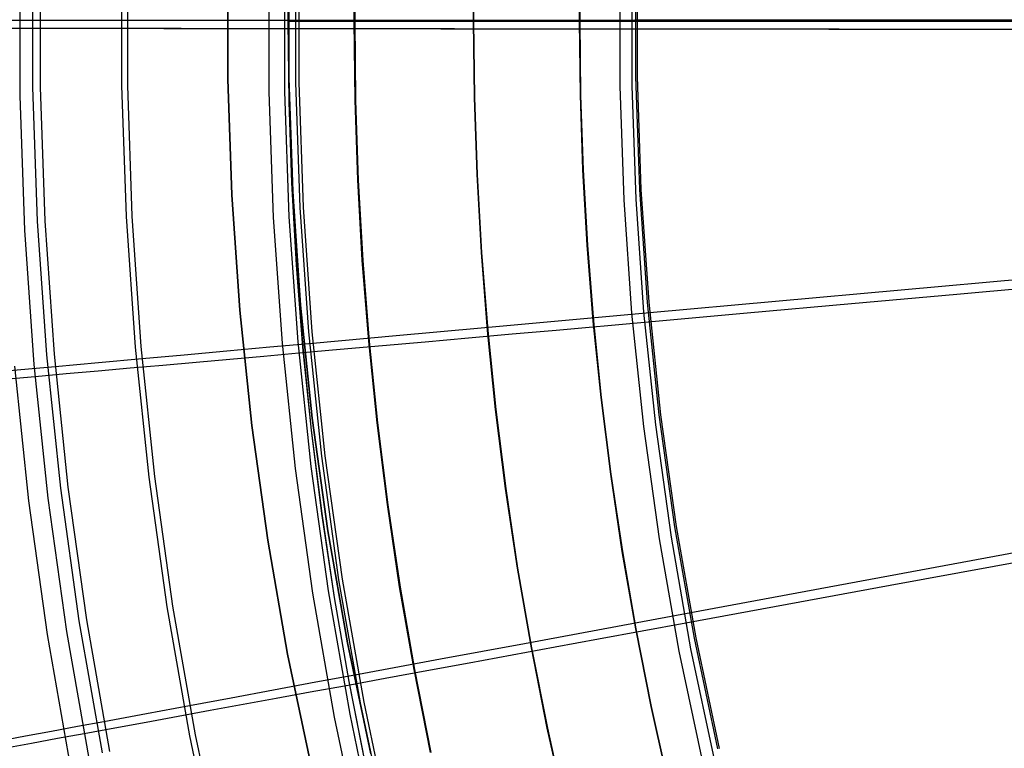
# Model space of a CAD drawing. Header units: millimetres. Extents: x 20498 to 21098, y 1199 to 1799.
# Tile 33 of 110: x 20548 to 20612, y 1452 to 1499. Entities that reach past the tile are written whole.
import ezdxf

# ---------------------------------------------------------------- set-up
doc = ezdxf.new("R2010")
doc.units = ezdxf.units.MM
doc.layers.add('Rico Pouf Ferm Living', color=7, linetype='Continuous', true_color=0x000000)

msp = doc.modelspace()

# ---------------------------------------------------------------- linework, layer by layer
at = {"layer": 'Rico Pouf Ferm Living'}
for p, q in [((20565.429, 1504.421, 16.082), (20565.371, 1499.229, 16.083)), ((20565.384, 1499.227, 37.856), (20565.442, 1504.419, 37.855)), ((20565.396, 1499.225, 59.629), (20565.454, 1504.417, 59.628)), ((20569.644, 1499.23, 10.642), (20569.701, 1504.328, 10.642)), ((20569.732, 1504.322, 65.074), (20569.675, 1499.224, 65.074)), ((20577.34, 1499.23, 10.647), (20577.395, 1504.158, 10.647)), ((20577.343, 1499.229, 15.002), (20577.398, 1504.157, 15.001)), ((20577.4, 1504.157, 19.356), (20577.345, 1499.229, 19.356)), ((20584.229, 1504.008, -0.132), (20584.175, 1499.231, -0.132)), ((20584.178, 1499.23, 5.26), (20584.232, 1504.007, 5.259)), ((20584.181, 1499.23, 10.651), (20584.235, 1504.007, 10.651)), ((20584.181, 1499.23, 10.651), (20584.235, 1504.007, 10.651)), ((20584.181, 1499.23, 10.651), (20584.235, 1504.007, 10.651)), ((20584.184, 1499.229, 15.006), (20584.237, 1504.006, 15.005)), ((20584.24, 1504.006, 19.36), (20584.186, 1499.229, 19.36)), ((20548.908, 1503.605, 59.467), (20548.908, 1494.968, 59.451)), ((20549.396, 1503.593, 61.397), (20549.396, 1494.973, 61.382)), ((20554.644, 1503.508, 58.013), (20554.644, 1495.07, 57.997)), ((20555.018, 1503.498, 59.972), (20555.018, 1495.073, 59.957)), ((20565.851, 1503.317, 56.095), (20565.851, 1495.268, 56.081)), ((20566.08, 1503.309, 58.08), (20566.08, 1495.269, 58.066)), ((20548.097, 1503.091, 359.142), (20548.097, 1494.419, 359.126)), ((20561.495, 1495.494, 54.597), (20561.495, 1502.956, 54.596)), ((20561.495, 1502.956, 54.596), (20561.495, 1495.494, 54.597)), ((20564.147, 1502.785, 375.024), (20564.147, 1494.67, 375.009)), ((20565.158, 1502.771, 373.347), (20565.159, 1494.69, 373.332)), ((20565.428, 1502.888, 59.628), (20565.428, 1495.561, 59.629)), ((20565.428, 1495.561, 59.629), (20565.428, 1502.888, 59.628)), ((20587.775, 1502.94, 54.121), (20587.775, 1495.653, 54.107)), ((20587.88, 1502.935, 56.118), (20587.88, 1495.651, 56.104)), ((20586.766, 1502.37, 388.249), (20586.766, 1495.039, 388.235)), ((20587.541, 1502.359, 386.431), (20587.541, 1495.056, 386.418)), ((20548.849, 1498.752, 362.596), (20546.797, 1498.755, 360.601)), ((20547.096, 1499.288, 59.999), (20548.871, 1499.289, 59.459)), ((20547.624, 1499.284, 61.917), (20549.359, 1499.285, 61.39)), ((20550.081, 1498.754, 361.098), (20548.059, 1498.758, 359.134)), ((20550.933, 1498.748, 364.532), (20548.849, 1498.752, 362.596)), ((20548.871, 1499.289, 59.459), (20550.299, 1499.29, 59.057)), ((20549.359, 1499.285, 61.39), (20550.756, 1499.286, 60.997)), ((20552.133, 1498.751, 363.004), (20550.081, 1498.754, 361.098)), ((20550.299, 1499.29, 59.057), (20551.73, 1499.29, 58.683)), ((20550.756, 1499.286, 60.997), (20552.157, 1499.287, 60.63)), ((20553.048, 1498.745, 366.409), (20550.933, 1498.748, 364.532)), ((20551.73, 1499.29, 58.683), (20554.607, 1499.291, 58.005)), ((20554.216, 1498.748, 364.854), (20552.133, 1498.751, 363.004)), ((20552.157, 1499.287, 60.63), (20554.981, 1499.288, 59.965)), ((20555.196, 1498.742, 368.232), (20553.048, 1498.745, 366.409)), ((20556.332, 1498.745, 366.65), (20554.216, 1498.748, 364.854)), ((20554.607, 1499.291, 58.005), (20557.383, 1499.292, 57.435)), ((20554.981, 1499.288, 59.965), (20557.712, 1499.289, 59.404)), ((20557.375, 1498.739, 370.002), (20555.196, 1498.742, 368.232)), ((20558.48, 1498.742, 368.394), (20556.332, 1498.745, 366.65)), ((20559.587, 1498.736, 371.721), (20557.375, 1498.739, 370.002)), ((20557.383, 1499.292, 57.435), (20560.19, 1499.293, 56.93)), ((20557.712, 1499.289, 59.404), (20560.481, 1499.29, 58.906)), ((20560.661, 1498.739, 370.089), (20558.48, 1498.742, 368.394)), ((20561.833, 1498.733, 373.392), (20559.587, 1498.736, 371.721)), ((20560.19, 1499.293, 56.93), (20563.008, 1499.294, 56.483)), ((20560.481, 1499.29, 58.906), (20563.266, 1499.291, 58.464)), ((20562.875, 1498.736, 371.737), (20560.661, 1498.739, 370.089)), ((20564.111, 1498.73, 375.017), (20561.833, 1498.733, 373.392)), ((20565.123, 1498.733, 373.34), (20562.875, 1498.736, 371.737)), ((20563.008, 1499.294, 56.483), (20565.816, 1499.295, 56.088)), ((20563.266, 1499.291, 58.464), (20566.045, 1499.291, 58.073)), ((20566.829, 1498.727, 376.868), (20564.111, 1498.73, 375.017)), ((20567.807, 1498.73, 375.167), (20565.123, 1498.733, 373.34)), ((20565.371, 1499.229, 16.083), (20565.429, 1494.037, 16.084)), ((20565.396, 1499.225, 59.629), (20565.371, 1499.229, 16.083)), ((20565.372, 1499.229, 15.962), (20565.371, 1499.229, 16.083)), ((20565.375, 1499.229, 15.84), (20565.372, 1499.229, 15.962)), ((20565.381, 1499.229, 15.717), (20565.375, 1499.229, 15.84)), ((20565.388, 1499.229, 15.594), (20565.381, 1499.229, 15.717)), ((20565.442, 1494.035, 37.856), (20565.384, 1499.227, 37.856)), ((20565.398, 1499.229, 15.469), (20565.388, 1499.229, 15.594)), ((20565.454, 1494.033, 59.629), (20565.396, 1499.225, 59.629)), ((20565.396, 1499.225, 59.629), (20565.397, 1499.225, 59.749)), ((20565.397, 1499.225, 59.749), (20565.4, 1499.225, 59.871)), ((20565.411, 1499.229, 15.344), (20565.398, 1499.229, 15.469)), ((20565.4, 1499.225, 59.871), (20565.406, 1499.225, 59.994)), ((20565.406, 1499.225, 59.994), (20565.414, 1499.225, 60.118)), ((20565.425, 1499.229, 15.219), (20565.411, 1499.229, 15.344)), ((20565.414, 1499.225, 60.118), (20565.424, 1499.225, 60.242)), ((20565.424, 1499.225, 60.242), (20565.436, 1499.225, 60.367)), ((20565.442, 1499.229, 15.093), (20565.425, 1499.229, 15.219)), ((20565.436, 1499.225, 60.367), (20565.451, 1499.225, 60.493)), ((20565.462, 1499.229, 14.966), (20565.442, 1499.229, 15.093)), ((20565.451, 1499.225, 60.493), (20565.468, 1499.225, 60.619)), ((20565.484, 1499.229, 14.839), (20565.462, 1499.229, 14.966)), ((20565.468, 1499.225, 60.619), (20565.488, 1499.225, 60.746)), ((20565.508, 1499.229, 14.712), (20565.484, 1499.229, 14.839)), ((20565.488, 1499.225, 60.746), (20565.51, 1499.225, 60.872)), ((20565.536, 1499.229, 14.585), (20565.508, 1499.229, 14.712)), ((20565.51, 1499.225, 60.872), (20565.535, 1499.225, 60.999)), ((20565.535, 1499.225, 60.999), (20565.562, 1499.225, 61.126)), ((20565.565, 1499.229, 14.458), (20565.536, 1499.229, 14.585)), ((20565.562, 1499.225, 61.126), (20565.592, 1499.225, 61.253)), ((20565.598, 1499.229, 14.332), (20565.565, 1499.229, 14.458)), ((20565.592, 1499.225, 61.253), (20565.624, 1499.225, 61.38)), ((20565.633, 1499.229, 14.205), (20565.598, 1499.229, 14.332)), ((20565.624, 1499.225, 61.38), (20565.66, 1499.225, 61.506)), ((20565.67, 1499.229, 14.08), (20565.633, 1499.229, 14.205)), ((20565.66, 1499.225, 61.506), (20565.697, 1499.225, 61.632)), ((20565.711, 1499.229, 13.954), (20565.67, 1499.229, 14.08)), ((20565.697, 1499.225, 61.632), (20565.738, 1499.225, 61.758)), ((20565.754, 1499.229, 13.83), (20565.711, 1499.229, 13.954)), ((20565.738, 1499.225, 61.758), (20565.781, 1499.225, 61.882)), ((20565.799, 1499.229, 13.706), (20565.754, 1499.229, 13.83)), ((20565.781, 1499.225, 61.882), (20565.827, 1499.225, 62.006)), ((20565.848, 1499.229, 13.583), (20565.799, 1499.229, 13.706)), ((20565.816, 1499.295, 56.088), (20571.24, 1499.296, 55.442)), ((20565.827, 1499.225, 62.006), (20565.875, 1499.225, 62.129)), ((20565.899, 1499.229, 13.462), (20565.848, 1499.229, 13.583)), ((20565.875, 1499.225, 62.129), (20565.926, 1499.225, 62.251)), ((20565.952, 1499.229, 13.341), (20565.899, 1499.229, 13.462)), ((20565.926, 1499.225, 62.251), (20565.98, 1499.225, 62.371)), ((20566.008, 1499.229, 13.222), (20565.952, 1499.229, 13.341)), ((20565.98, 1499.225, 62.371), (20566.036, 1499.225, 62.49)), ((20566.067, 1499.229, 13.105), (20566.008, 1499.229, 13.222)), ((20566.036, 1499.225, 62.49), (20566.095, 1499.225, 62.608)), ((20566.045, 1499.291, 58.073), (20571.426, 1499.293, 57.432)), ((20566.128, 1499.229, 12.989), (20566.067, 1499.229, 13.105)), ((20566.095, 1499.225, 62.608), (20566.156, 1499.225, 62.723)), ((20566.191, 1499.229, 12.875), (20566.128, 1499.229, 12.989)), ((20566.156, 1499.225, 62.723), (20566.22, 1499.225, 62.838)), ((20566.257, 1499.229, 12.763), (20566.191, 1499.229, 12.875)), ((20566.22, 1499.225, 62.838), (20566.286, 1499.225, 62.95)), ((20566.326, 1499.229, 12.653), (20566.257, 1499.229, 12.763)), ((20566.286, 1499.225, 62.95), (20566.354, 1499.225, 63.06)), ((20566.396, 1499.229, 12.545), (20566.326, 1499.229, 12.653)), ((20566.354, 1499.225, 63.06), (20566.425, 1499.225, 63.168)), ((20566.469, 1499.229, 12.439), (20566.396, 1499.229, 12.545)), ((20566.425, 1499.225, 63.168), (20566.498, 1499.225, 63.274)), ((20566.544, 1499.229, 12.336), (20566.469, 1499.229, 12.439)), ((20566.498, 1499.225, 63.274), (20566.573, 1499.225, 63.377)), ((20566.622, 1499.229, 12.235), (20566.544, 1499.229, 12.336)), ((20566.573, 1499.225, 63.377), (20566.651, 1499.225, 63.478)), ((20566.701, 1499.229, 12.136), (20566.622, 1499.229, 12.235)), ((20566.651, 1499.225, 63.478), (20566.73, 1499.225, 63.577)), ((20566.782, 1499.229, 12.041), (20566.701, 1499.229, 12.136)), ((20566.73, 1499.225, 63.577), (20566.811, 1499.225, 63.672)), ((20566.865, 1499.229, 11.948), (20566.782, 1499.229, 12.041)), ((20566.811, 1499.225, 63.672), (20566.894, 1499.225, 63.765)), ((20569.593, 1498.723, 378.663), (20566.829, 1498.727, 376.868)), ((20566.95, 1499.23, 11.858), (20566.865, 1499.229, 11.948)), ((20566.894, 1499.225, 63.765), (20566.979, 1499.225, 63.855)), ((20567.036, 1499.23, 11.771), (20566.95, 1499.23, 11.858)), ((20566.979, 1499.225, 63.855), (20567.066, 1499.225, 63.942)), ((20567.124, 1499.23, 11.687), (20567.036, 1499.23, 11.771)), ((20567.066, 1499.225, 63.942), (20567.154, 1499.224, 64.027)), ((20567.214, 1499.23, 11.606), (20567.124, 1499.23, 11.687)), ((20567.154, 1499.224, 64.027), (20567.244, 1499.224, 64.108)), ((20567.305, 1499.23, 11.528), (20567.214, 1499.23, 11.606)), ((20567.244, 1499.224, 64.108), (20567.335, 1499.224, 64.186)), ((20567.397, 1499.23, 11.454), (20567.305, 1499.23, 11.528)), ((20567.335, 1499.224, 64.186), (20567.427, 1499.224, 64.26)), ((20567.49, 1499.23, 11.382), (20567.397, 1499.23, 11.454)), ((20567.427, 1499.224, 64.26), (20567.52, 1499.224, 64.332)), ((20567.585, 1499.23, 11.314), (20567.49, 1499.23, 11.382)), ((20567.52, 1499.224, 64.332), (20567.615, 1499.224, 64.4)), ((20567.681, 1499.23, 11.249), (20567.585, 1499.23, 11.314)), ((20567.615, 1499.224, 64.4), (20567.711, 1499.224, 64.465)), ((20567.777, 1499.23, 11.188), (20567.681, 1499.23, 11.249)), ((20567.711, 1499.224, 64.465), (20567.807, 1499.224, 64.527)), ((20567.874, 1499.23, 11.13), (20567.777, 1499.23, 11.188)), ((20567.807, 1499.224, 64.527), (20567.904, 1499.224, 64.585)), ((20570.538, 1498.726, 376.941), (20567.807, 1498.73, 375.167)), ((20567.972, 1499.23, 11.075), (20567.874, 1499.23, 11.13)), ((20567.904, 1499.224, 64.585), (20568.002, 1499.224, 64.64)), ((20568.07, 1499.23, 11.024), (20567.972, 1499.23, 11.075)), ((20568.002, 1499.224, 64.64), (20568.101, 1499.224, 64.691)), ((20568.169, 1499.23, 10.976), (20568.07, 1499.23, 11.024)), ((20568.101, 1499.224, 64.691), (20568.2, 1499.224, 64.739)), ((20568.268, 1499.23, 10.931), (20568.169, 1499.23, 10.976)), ((20568.2, 1499.224, 64.739), (20568.299, 1499.224, 64.784)), ((20568.368, 1499.23, 10.89), (20568.268, 1499.23, 10.931)), ((20568.299, 1499.224, 64.784), (20568.399, 1499.224, 64.825)), ((20568.468, 1499.23, 10.852), (20568.368, 1499.23, 10.89)), ((20568.399, 1499.224, 64.825), (20568.498, 1499.224, 64.863)), ((20568.567, 1499.23, 10.817), (20568.468, 1499.23, 10.852)), ((20568.498, 1499.224, 64.863), (20568.598, 1499.224, 64.898)), ((20568.667, 1499.23, 10.786), (20568.567, 1499.23, 10.817)), ((20568.598, 1499.224, 64.898), (20568.698, 1499.224, 64.93)), ((20568.767, 1499.23, 10.758), (20568.667, 1499.23, 10.786)), ((20568.698, 1499.224, 64.93), (20568.797, 1499.224, 64.958)), ((20568.866, 1499.23, 10.733), (20568.767, 1499.23, 10.758)), ((20568.797, 1499.224, 64.958), (20568.897, 1499.224, 64.983)), ((20568.965, 1499.23, 10.711), (20568.866, 1499.23, 10.733)), ((20568.897, 1499.224, 64.983), (20568.996, 1499.224, 65.005)), ((20569.064, 1499.23, 10.692), (20568.965, 1499.23, 10.711)), ((20568.996, 1499.224, 65.005), (20569.095, 1499.224, 65.024)), ((20569.162, 1499.23, 10.677), (20569.064, 1499.23, 10.692)), ((20569.095, 1499.224, 65.024), (20569.193, 1499.224, 65.039)), ((20569.26, 1499.23, 10.664), (20569.162, 1499.23, 10.677)), ((20569.193, 1499.224, 65.039), (20569.291, 1499.224, 65.052)), ((20569.357, 1499.23, 10.654), (20569.26, 1499.23, 10.664)), ((20569.291, 1499.224, 65.052), (20569.388, 1499.224, 65.062)), ((20569.453, 1499.23, 10.648), (20569.357, 1499.23, 10.654)), ((20569.388, 1499.224, 65.062), (20569.484, 1499.224, 65.069)), ((20569.549, 1499.23, 10.644), (20569.453, 1499.23, 10.648)), ((20569.484, 1499.224, 65.069), (20569.58, 1499.224, 65.073)), ((20569.644, 1499.23, 10.642), (20569.549, 1499.23, 10.644)), ((20569.58, 1499.224, 65.073), (20569.675, 1499.224, 65.074)), ((20572.397, 1498.72, 380.402), (20569.593, 1498.723, 378.663)), ((20569.701, 1494.132, 10.643), (20569.644, 1499.23, 10.642)), ((20577.34, 1499.23, 10.647), (20569.644, 1499.23, 10.642)), ((20569.675, 1499.224, 65.074), (20569.732, 1494.127, 65.075)), ((20569.675, 1499.224, 65.074), (21031.451, 1499.224, 65.355)), ((20573.31, 1498.723, 378.661), (20570.538, 1498.726, 376.941)), ((20571.24, 1499.296, 55.442), (20576.782, 1499.297, 54.907)), ((20571.426, 1499.293, 57.432), (20576.935, 1499.294, 56.9)), ((20575.232, 1498.717, 382.085), (20572.397, 1498.72, 380.402)), ((20576.115, 1498.72, 380.326), (20573.31, 1498.723, 378.661)), ((20578.091, 1498.715, 383.711), (20575.232, 1498.717, 382.085)), ((20578.945, 1498.718, 381.935), (20576.115, 1498.72, 380.326)), ((20576.782, 1499.297, 54.907), (20587.743, 1499.299, 54.114)), ((20576.935, 1499.294, 56.9), (20587.848, 1499.295, 56.111)), ((20577.395, 1494.302, 10.648), (20577.34, 1499.23, 10.647)), ((20577.345, 1499.229, 19.356), (20577.34, 1499.23, 10.647)), ((20577.398, 1494.301, 15.002), (20577.343, 1499.229, 15.002)), ((20577.345, 1499.229, 19.356), (20577.4, 1494.301, 19.357)), ((20584.186, 1499.229, 19.36), (20577.345, 1499.229, 19.356)), ((20580.966, 1498.712, 385.28), (20578.091, 1498.715, 383.711)), ((20581.793, 1498.715, 383.489), (20578.945, 1498.718, 381.935)), ((20586.734, 1498.707, 388.242), (20580.966, 1498.712, 385.28)), ((20587.509, 1498.71, 386.424), (20581.793, 1498.715, 383.489)), ((20584.175, 1499.231, -0.132), (20584.229, 1494.454, -0.131)), ((20584.181, 1499.23, 10.651), (20584.175, 1499.231, -0.132)), ((21016.877, 1499.23, 0.132), (20584.175, 1499.231, -0.132)), ((20584.232, 1494.453, 5.26), (20584.178, 1499.23, 5.26)), ((20584.235, 1494.453, 10.652), (20584.181, 1499.23, 10.651)), ((20584.235, 1494.453, 10.652), (20584.181, 1499.23, 10.651)), ((20693.639, 1499.23, 10.718), (20584.181, 1499.23, 10.651)), ((20584.186, 1499.229, 19.36), (20584.181, 1499.23, 10.651)), ((20584.235, 1494.453, 10.652), (20584.181, 1499.23, 10.651)), ((20584.181, 1499.23, 10.651), (21016.883, 1499.229, 10.915)), ((20584.237, 1494.452, 15.006), (20584.184, 1499.229, 15.006)), ((20584.186, 1499.229, 19.36), (20584.24, 1494.452, 19.361)), ((20593.432, 1498.701, 391.404), (20586.734, 1498.707, 388.242)), ((20594.151, 1498.704, 389.56), (20587.509, 1498.71, 386.424)), ((20587.743, 1499.299, 54.114), (20612.219, 1499.3, 53.131)), ((20587.848, 1499.295, 56.111), (20612.266, 1499.297, 55.13)), ((20600.899, 1498.699, 392.473), (20594.151, 1498.704, 389.56)), ((20600.233, 1498.696, 394.34), (20593.432, 1498.701, 391.404)), ((20607.101, 1498.691, 397.052), (20600.233, 1498.696, 394.34)), ((20607.716, 1498.694, 395.165), (20600.899, 1498.699, 392.473)), ((20614, 1498.687, 399.538), (20607.101, 1498.691, 397.052)), ((20614.565, 1498.69, 397.633), (20607.716, 1498.694, 395.165)), ((20565.428, 1495.561, 59.629), (20565.681, 1488.239, 59.63)), ((20565.681, 1488.239, 59.63), (20565.428, 1495.561, 59.629)), ((20587.775, 1495.653, 54.107), (20588.028, 1488.37, 54.094)), ((20587.88, 1495.651, 56.104), (20588.133, 1488.372, 56.091)), ((20548.908, 1494.968, 59.451), (20549.208, 1486.337, 59.435)), ((20549.396, 1494.973, 61.382), (20549.696, 1486.359, 61.366)), ((20554.644, 1495.07, 57.997), (20554.937, 1486.638, 57.982)), ((20555.018, 1495.073, 59.957), (20555.31, 1486.654, 59.942)), ((20561.753, 1488.036, 54.597), (20561.495, 1495.494, 54.597)), ((20561.495, 1495.494, 54.597), (20561.753, 1488.036, 54.597)), ((20565.851, 1495.268, 56.081), (20566.13, 1487.225, 56.066)), ((20566.08, 1495.269, 58.066), (20566.36, 1487.233, 58.051)), ((20586.766, 1495.039, 388.235), (20587.02, 1487.713, 388.222)), ((20587.541, 1495.056, 386.418), (20587.794, 1487.757, 386.404)), ((20548.097, 1494.419, 359.126), (20548.398, 1485.752, 359.11)), ((20564.147, 1494.67, 375.009), (20564.428, 1486.56, 374.994)), ((20565.159, 1494.69, 373.332), (20565.439, 1486.615, 373.317)), ((20577.562, 1489.332, 10.648), (20577.395, 1494.302, 10.648)), ((20577.565, 1489.332, 15.003), (20577.398, 1494.301, 15.002)), ((20577.4, 1494.301, 19.357), (20577.567, 1489.331, 19.357)), ((20584.229, 1494.454, -0.131), (20584.39, 1489.636, -0.131)), ((20584.393, 1489.636, 5.261), (20584.232, 1494.453, 5.26)), ((20584.397, 1489.635, 10.652), (20584.235, 1494.453, 10.652)), ((20584.397, 1489.635, 10.652), (20584.235, 1494.453, 10.652)), ((20584.397, 1489.635, 10.652), (20584.235, 1494.453, 10.652)), ((20584.399, 1489.635, 15.007), (20584.237, 1494.452, 15.006)), ((20584.24, 1494.452, 19.361), (20584.401, 1489.634, 19.361)), ((20565.429, 1494.037, 16.084), (20565.605, 1488.801, 16.084)), ((20565.618, 1488.798, 37.857), (20565.442, 1494.035, 37.856)), ((20565.63, 1488.796, 59.63), (20565.454, 1494.033, 59.629)), ((20569.874, 1488.991, 10.644), (20569.701, 1494.132, 10.643)), ((20569.732, 1494.127, 65.075), (20569.904, 1488.985, 65.076)), ((20577.844, 1484.324, 10.649), (20577.562, 1489.332, 10.648)), ((20577.846, 1484.323, 15.003), (20577.565, 1489.332, 15.003)), ((20577.567, 1489.331, 19.357), (20577.849, 1484.323, 19.358)), ((20584.39, 1489.636, -0.131), (20584.663, 1484.782, -0.13)), ((20584.667, 1484.781, 5.262), (20584.393, 1489.636, 5.261)), ((20584.67, 1484.78, 10.653), (20584.397, 1489.635, 10.652)), ((20584.67, 1484.78, 10.653), (20584.397, 1489.635, 10.652)), ((20584.67, 1484.78, 10.653), (20584.397, 1489.635, 10.652)), ((20584.672, 1484.78, 15.008), (20584.399, 1489.635, 15.007)), ((20584.401, 1489.634, 19.361), (20584.675, 1484.78, 19.362)), ((20565.605, 1488.801, 16.084), (20565.902, 1483.524, 16.085)), ((20565.914, 1483.521, 37.858), (20565.618, 1488.798, 37.857)), ((20565.927, 1483.519, 59.63), (20565.63, 1488.796, 59.63)), ((20570.165, 1483.81, 10.644), (20569.874, 1488.991, 10.644)), ((20569.904, 1488.985, 65.076), (20570.196, 1483.804, 65.076)), ((20562.267, 1480.591, 54.599), (20561.753, 1488.036, 54.597)), ((20561.753, 1488.036, 54.597), (20562.267, 1480.591, 54.599)), ((20565.681, 1488.239, 59.63), (20566.186, 1480.929, 59.631)), ((20566.186, 1480.929, 59.631), (20565.681, 1488.239, 59.63)), ((20588.028, 1488.37, 54.094), (20588.533, 1481.1, 54.081)), ((20588.133, 1488.372, 56.091), (20588.638, 1481.106, 56.078)), ((20587.02, 1487.713, 388.222), (20587.529, 1480.401, 388.209)), ((20587.794, 1487.757, 386.404), (20588.301, 1480.471, 386.391)), ((20555.31, 1486.654, 59.942), (20555.895, 1478.25, 59.927)), ((20566.13, 1487.225, 56.066), (20566.688, 1479.196, 56.052)), ((20566.36, 1487.233, 58.051), (20566.917, 1479.212, 58.037)), ((20549.208, 1486.337, 59.435), (20549.807, 1477.721, 59.42)), ((20549.696, 1486.359, 61.366), (20550.294, 1477.76, 61.351)), ((20554.937, 1486.638, 57.982), (20555.522, 1478.221, 57.967)), ((20564.428, 1486.56, 374.994), (20564.992, 1478.464, 374.98)), ((20565.439, 1486.615, 373.317), (20566, 1478.555, 373.303)), ((20548.398, 1485.752, 359.11), (20549, 1477.101, 359.095)), ((20584.663, 1484.782, -0.13), (20585.05, 1479.893, -0.129)), ((20585.054, 1479.892, 5.262), (20584.667, 1484.781, 5.262)), ((20585.057, 1479.892, 10.654), (20584.67, 1484.78, 10.653)), ((20585.057, 1479.892, 10.654), (20584.67, 1484.78, 10.653)), ((20585.057, 1479.892, 10.654), (20584.67, 1484.78, 10.653)), ((20585.059, 1479.891, 15.008), (20584.672, 1484.78, 15.008)), ((20584.675, 1484.78, 19.362), (20585.062, 1479.891, 19.363)), ((20578.243, 1479.28, 10.65), (20577.844, 1484.324, 10.649)), ((20578.246, 1479.28, 15.004), (20577.846, 1484.323, 15.003)), ((20577.849, 1484.323, 19.358), (20578.248, 1479.279, 19.359)), ((20565.902, 1483.524, 16.085), (20566.323, 1478.21, 16.086)), ((20566.335, 1478.207, 37.858), (20565.914, 1483.521, 37.858)), ((20566.347, 1478.205, 59.631), (20565.927, 1483.519, 59.63)), ((20570.578, 1478.592, 10.645), (20570.165, 1483.81, 10.644)), ((20570.196, 1483.804, 65.076), (20570.609, 1478.587, 65.077)), ((20588.697, 1480.441, 56.077), (20613.016, 1482.637, 55.1)), ((20615.307, 1482.215, 397.604), (20608.485, 1481.604, 395.134)), ((20608.485, 1481.604, 395.134), (20601.696, 1480.997, 392.441)), ((20588.533, 1481.1, 54.081), (20589.291, 1473.853, 54.068)), ((20588.638, 1481.106, 56.078), (20589.395, 1473.862, 56.065)), ((20601.696, 1480.997, 392.441), (20594.975, 1480.396, 389.526)), ((20563.039, 1473.168, 54.6), (20562.267, 1480.591, 54.599)), ((20562.267, 1480.591, 54.599), (20563.039, 1473.168, 54.6)), ((20566.186, 1480.929, 59.631), (20566.944, 1473.642, 59.632)), ((20566.944, 1473.642, 59.632), (20566.186, 1480.929, 59.631)), ((20577.828, 1479.459, 56.864), (20588.697, 1480.441, 56.077)), ((20587.529, 1480.401, 388.209), (20588.291, 1473.11, 388.196)), ((20588.301, 1480.471, 386.391), (20589.06, 1473.208, 386.378)), ((20594.975, 1480.396, 389.526), (20588.36, 1479.805, 386.39)), ((20588.36, 1479.805, 386.39), (20582.667, 1479.296, 383.454)), ((20585.05, 1479.893, -0.129), (20585.554, 1474.973, -0.128)), ((20585.557, 1474.973, 5.263), (20585.054, 1479.892, 5.262)), ((20585.56, 1474.972, 10.655), (20585.057, 1479.892, 10.654)), ((20585.56, 1474.972, 10.655), (20585.057, 1479.892, 10.654)), ((20585.56, 1474.972, 10.655), (20585.057, 1479.892, 10.654)), ((20585.563, 1474.972, 15.009), (20585.059, 1479.891, 15.008)), ((20585.062, 1479.891, 19.363), (20585.565, 1474.971, 19.364)), ((20566.688, 1479.196, 56.052), (20567.525, 1471.191, 56.037)), ((20566.917, 1479.212, 58.037), (20567.753, 1471.215, 58.022)), ((20572.341, 1478.963, 57.396), (20577.828, 1479.459, 56.864)), ((20579.831, 1479.043, 381.9), (20577.012, 1478.792, 380.29)), ((20578.763, 1474.205, 10.65), (20578.243, 1479.28, 10.65)), ((20578.765, 1474.205, 15.005), (20578.246, 1479.28, 15.004)), ((20578.248, 1479.279, 19.359), (20578.767, 1474.204, 19.36)), ((20582.667, 1479.296, 383.454), (20579.831, 1479.043, 381.9)), ((20564.214, 1478.228, 58.426), (20566.983, 1478.478, 58.035)), ((20564.992, 1478.464, 374.98), (20565.835, 1470.393, 374.966)), ((20566, 1478.555, 373.303), (20566.84, 1470.518, 373.289)), ((20566.983, 1478.478, 58.035), (20572.341, 1478.963, 57.396)), ((20571.115, 1473.342, 10.646), (20570.578, 1478.592, 10.645)), ((20570.609, 1478.587, 65.077), (20571.146, 1473.337, 65.078)), ((20574.219, 1478.543, 378.624), (20571.458, 1478.297, 376.904)), ((20577.012, 1478.792, 380.29), (20574.219, 1478.543, 378.624)), ((20550.294, 1477.76, 61.351), (20551.19, 1469.187, 61.335)), ((20555.522, 1478.221, 57.967), (20556.4, 1469.829, 57.952)), ((20555.895, 1478.25, 59.927), (20556.771, 1469.871, 59.912)), ((20558.683, 1477.727, 59.365), (20561.44, 1477.977, 58.867)), ((20561.44, 1477.977, 58.867), (20564.214, 1478.228, 58.426)), ((20566.065, 1477.817, 373.302), (20563.826, 1477.618, 371.698)), ((20568.737, 1478.055, 375.13), (20566.065, 1477.817, 373.302)), ((20566.323, 1478.21, 16.086), (20566.87, 1472.862, 16.087)), ((20566.882, 1472.86, 37.859), (20566.335, 1478.207, 37.858)), ((20566.895, 1472.858, 59.632), (20566.347, 1478.205, 59.631)), ((20571.458, 1478.297, 376.904), (20568.737, 1478.055, 375.13)), ((20549.807, 1477.721, 59.42), (20550.705, 1469.131, 59.405)), ((20551.755, 1477.099, 60.957), (20553.151, 1477.226, 60.59)), ((20553.151, 1477.226, 60.59), (20555.963, 1477.481, 59.925)), ((20555.963, 1477.481, 59.925), (20558.683, 1477.727, 59.365)), ((20559.448, 1477.229, 368.355), (20557.309, 1477.039, 366.611)), ((20561.62, 1477.422, 370.05), (20559.448, 1477.229, 368.355)), ((20563.826, 1477.618, 371.698), (20561.62, 1477.422, 370.05)), ((20546.94, 1476.662, 62.438), (20548.636, 1476.816, 61.876)), ((20547.742, 1476.989, 360.562), (20548.648, 1468.32, 360.547)), ((20548.636, 1476.816, 61.876), (20550.364, 1476.973, 61.349)), ((20549, 1477.101, 359.095), (20549.901, 1468.476, 359.079)), ((20551.083, 1476.488, 361.058), (20549.07, 1476.31, 359.093)), ((20550.364, 1476.973, 61.349), (20551.755, 1477.099, 60.957)), ((20553.127, 1476.669, 362.964), (20551.083, 1476.488, 361.058)), ((20555.202, 1476.852, 364.814), (20553.127, 1476.669, 362.964)), ((20557.309, 1477.039, 366.611), (20555.202, 1476.852, 364.814)), ((20549.07, 1476.31, 359.093), (20547.332, 1476.156, 357.323)), ((20585.554, 1474.973, -0.128), (20586.176, 1470.027, -0.127)), ((20586.179, 1470.026, 5.264), (20585.557, 1474.973, 5.263)), ((20586.183, 1470.026, 10.655), (20585.56, 1474.972, 10.655)), ((20586.183, 1470.026, 10.655), (20585.56, 1474.972, 10.655)), ((20586.183, 1470.026, 10.655), (20585.56, 1474.972, 10.655)), ((20586.185, 1470.026, 15.01), (20585.563, 1474.972, 15.009)), ((20585.565, 1474.971, 19.364), (20586.187, 1470.025, 19.365)), ((20579.405, 1469.103, 10.651), (20578.763, 1474.205, 10.65)), ((20579.407, 1469.102, 15.006), (20578.765, 1474.205, 15.005)), ((20578.767, 1474.204, 19.36), (20579.41, 1469.102, 19.361)), ((20566.944, 1473.642, 59.632), (20567.952, 1466.384, 59.633)), ((20567.952, 1466.384, 59.633), (20566.944, 1473.642, 59.632)), ((20571.78, 1468.064, 10.647), (20571.115, 1473.342, 10.646)), ((20571.146, 1473.337, 65.078), (20571.81, 1468.058, 65.079)), ((20589.291, 1473.853, 54.068), (20590.299, 1466.636, 54.055)), ((20589.395, 1473.862, 56.065), (20590.403, 1466.648, 56.052)), ((20564.066, 1465.777, 54.601), (20563.039, 1473.168, 54.6)), ((20563.039, 1473.168, 54.6), (20564.066, 1465.777, 54.601)), ((20566.87, 1472.862, 16.087), (20567.547, 1467.486, 16.088)), ((20567.559, 1467.484, 37.86), (20566.882, 1472.86, 37.859)), ((20567.571, 1467.482, 59.633), (20566.895, 1472.858, 59.632)), ((20588.291, 1473.11, 388.196), (20589.306, 1465.851, 388.183)), ((20589.06, 1473.208, 386.378), (20590.071, 1465.974, 386.366)), ((20567.525, 1471.191, 56.037), (20568.639, 1463.22, 56.023)), ((20567.753, 1471.215, 58.022), (20568.866, 1463.252, 58.008)), ((20565.835, 1470.393, 374.966), (20566.959, 1462.355, 374.951)), ((20566.84, 1470.518, 373.289), (20567.958, 1462.516, 373.275)), ((20556.4, 1469.829, 57.952), (20557.567, 1461.473, 57.937)), ((20556.771, 1469.871, 59.912), (20557.937, 1461.527, 59.897)), ((20586.176, 1470.027, -0.127), (20586.92, 1465.058, -0.127)), ((20586.923, 1465.057, 5.265), (20586.179, 1470.026, 5.264)), ((20586.926, 1465.057, 10.656), (20586.183, 1470.026, 10.655)), ((20586.926, 1465.057, 10.656), (20586.183, 1470.026, 10.655)), ((20586.926, 1465.057, 10.656), (20586.183, 1470.026, 10.655)), ((20586.929, 1465.056, 15.011), (20586.185, 1470.026, 15.01)), ((20586.187, 1470.025, 19.365), (20586.931, 1465.056, 19.366)), ((20550.705, 1469.131, 59.405), (20551.9, 1460.577, 59.39)), ((20551.19, 1469.187, 61.335), (20552.383, 1460.65, 61.32)), ((20580.172, 1463.976, 10.652), (20579.405, 1469.103, 10.651)), ((20580.174, 1463.976, 15.007), (20579.407, 1469.102, 15.006)), ((20579.41, 1469.102, 19.361), (20580.177, 1463.975, 19.362)), ((20548.648, 1468.32, 360.547), (20549.854, 1459.688, 360.531)), ((20549.901, 1468.476, 359.079), (20551.101, 1459.888, 359.064)), ((20572.573, 1462.761, 10.648), (20571.78, 1468.064, 10.647)), ((20571.81, 1468.058, 65.079), (20572.604, 1462.755, 65.08)), ((20567.547, 1467.486, 16.088), (20568.355, 1462.085, 16.089)), ((20568.367, 1462.083, 37.861), (20567.559, 1467.484, 37.86)), ((20568.38, 1462.08, 59.634), (20567.571, 1467.482, 59.633)), ((20567.952, 1466.384, 59.633), (20569.211, 1459.166, 59.635)), ((20569.211, 1459.166, 59.635), (20567.952, 1466.384, 59.633)), ((20590.299, 1466.636, 54.055), (20591.558, 1459.458, 54.043)), ((20590.403, 1466.648, 56.052), (20591.661, 1459.474, 56.04)), ((20565.348, 1458.425, 54.603), (20564.066, 1465.777, 54.601)), ((20564.066, 1465.777, 54.601), (20565.348, 1458.425, 54.603)), ((20589.306, 1465.851, 388.183), (20590.572, 1458.63, 388.17)), ((20590.071, 1465.974, 386.366), (20591.333, 1458.781, 386.353)), ((20591.351, 1461.114, 56.043), (20615.361, 1465.559, 55.07)), ((20617.627, 1465.327, 397.574), (20610.891, 1464.086, 395.103)), ((20586.92, 1465.058, -0.127), (20587.787, 1460.07, -0.125)), ((20587.79, 1460.069, 5.266), (20586.923, 1465.057, 5.265)), ((20587.793, 1460.068, 10.657), (20586.926, 1465.057, 10.656)), ((20587.793, 1460.068, 10.657), (20586.926, 1465.057, 10.656)), ((20587.793, 1460.068, 10.657), (20586.926, 1465.057, 10.656)), ((20587.796, 1460.068, 15.012), (20586.929, 1465.056, 15.011)), ((20586.931, 1465.056, 19.366), (20587.798, 1460.068, 19.367)), ((20581.066, 1458.83, 10.653), (20580.172, 1463.976, 10.652)), ((20581.069, 1458.83, 15.008), (20580.174, 1463.976, 15.007)), ((20580.177, 1463.975, 19.362), (20581.071, 1458.829, 19.363)), ((20610.891, 1464.086, 395.103), (20604.188, 1462.85, 392.409)), ((20568.639, 1463.22, 56.023), (20570.029, 1455.293, 56.009)), ((20568.866, 1463.252, 58.008), (20570.255, 1455.333, 57.995)), ((20573.499, 1457.437, 10.649), (20572.573, 1462.761, 10.648)), ((20572.604, 1462.755, 65.08), (20573.529, 1457.432, 65.081)), ((20604.188, 1462.85, 392.409), (20597.553, 1461.628, 389.493)), ((20566.959, 1462.355, 374.951), (20568.36, 1454.362, 374.937)), ((20567.958, 1462.516, 373.275), (20569.354, 1454.557, 373.261)), ((20568.355, 1462.085, 16.089), (20569.297, 1456.663, 16.09)), ((20569.31, 1456.661, 37.863), (20568.367, 1462.083, 37.861)), ((20569.322, 1456.658, 59.635), (20568.38, 1462.08, 59.634)), ((20557.567, 1461.473, 57.937), (20559.025, 1453.162, 57.922)), ((20557.937, 1461.527, 59.897), (20559.392, 1453.229, 59.882)), ((20597.553, 1461.628, 389.493), (20591.022, 1460.425, 386.356)), ((20552.383, 1460.65, 61.32), (20553.872, 1452.16, 61.305)), ((20580.62, 1459.127, 56.829), (20591.351, 1461.114, 56.043)), ((20551.9, 1460.577, 59.39), (20553.392, 1452.071, 59.375)), ((20591.022, 1460.425, 386.356), (20585.401, 1459.391, 383.418)), ((20587.787, 1460.07, -0.125), (20588.78, 1455.066, -0.124)), ((20588.783, 1455.066, 5.267), (20587.79, 1460.069, 5.266)), ((20588.786, 1455.065, 10.659), (20587.793, 1460.068, 10.657)), ((20588.786, 1455.065, 10.659), (20587.793, 1460.068, 10.657)), ((20588.786, 1455.065, 10.659), (20587.793, 1460.068, 10.657)), ((20588.788, 1455.065, 15.013), (20587.796, 1460.068, 15.012)), ((20587.798, 1460.068, 19.367), (20588.791, 1455.065, 19.368)), ((20549.854, 1459.688, 360.531), (20551.36, 1451.103, 360.516)), ((20551.101, 1459.888, 359.064), (20552.599, 1451.346, 359.049)), ((20585.401, 1459.391, 383.418), (20582.601, 1458.875, 381.864)), ((20591.558, 1459.458, 54.043), (20593.065, 1452.328, 54.03)), ((20591.661, 1459.474, 56.04), (20593.168, 1452.348, 56.027)), ((20569.211, 1459.166, 59.635), (20570.717, 1451.996, 59.637)), ((20570.717, 1451.996, 59.637), (20569.211, 1459.166, 59.635)), ((20575.203, 1458.123, 57.359), (20580.62, 1459.127, 56.829)), ((20582.601, 1458.875, 381.864), (20579.818, 1458.363, 380.254)), ((20582.09, 1453.669, 10.655), (20581.066, 1458.83, 10.653)), ((20582.093, 1453.669, 15.009), (20581.069, 1458.83, 15.008)), ((20581.071, 1458.829, 19.363), (20582.095, 1453.668, 19.364)), ((20591.333, 1458.781, 386.353), (20592.843, 1451.635, 386.341)), ((20566.883, 1451.122, 54.604), (20565.348, 1458.425, 54.603)), ((20565.348, 1458.425, 54.603), (20566.883, 1451.122, 54.604)), ((20569.913, 1457.143, 57.998), (20575.203, 1458.123, 57.359)), ((20579.818, 1458.363, 380.254), (20577.06, 1457.856, 378.588)), ((20590.572, 1458.63, 388.17), (20592.088, 1451.459, 388.158)), ((20577.06, 1457.856, 378.588), (20574.334, 1457.355, 376.867)), ((20567.179, 1456.636, 58.388), (20569.913, 1457.143, 57.998)), ((20571.648, 1456.861, 375.092), (20569.01, 1456.377, 373.264)), ((20574.334, 1457.355, 376.867), (20571.648, 1456.861, 375.092)), ((20574.558, 1452.098, 10.65), (20573.499, 1457.437, 10.649)), ((20573.529, 1457.432, 65.081), (20574.589, 1452.093, 65.082)), ((20564.441, 1456.129, 58.829), (20567.179, 1456.636, 58.388)), ((20569.01, 1456.377, 373.264), (20566.799, 1455.971, 371.66)), ((20569.297, 1456.663, 16.09), (20570.376, 1451.225, 16.091)), ((20570.389, 1451.222, 37.864), (20569.31, 1456.661, 37.863)), ((20570.401, 1451.22, 59.637), (20569.322, 1456.658, 59.635)), ((20559.033, 1455.126, 59.886), (20561.719, 1455.624, 59.326)), ((20561.719, 1455.624, 59.326), (20564.441, 1456.129, 58.829)), ((20564.622, 1455.571, 370.012), (20562.477, 1455.177, 368.316)), ((20566.799, 1455.971, 371.66), (20564.622, 1455.571, 370.012)), ((20556.256, 1454.611, 60.55), (20559.033, 1455.126, 59.886)), ((20562.477, 1455.177, 368.316), (20560.365, 1454.79, 366.571)), ((20570.029, 1455.293, 56.009), (20571.694, 1447.418, 55.996)), ((20570.255, 1455.333, 57.995), (20571.918, 1447.466, 57.981)), ((20588.78, 1455.066, -0.124), (20589.899, 1450.053, -0.123)), ((20589.902, 1450.052, 5.268), (20588.783, 1455.066, 5.267)), ((20589.906, 1450.052, 10.66), (20588.786, 1455.065, 10.659)), ((20589.906, 1450.052, 10.66), (20588.786, 1455.065, 10.659)), ((20589.906, 1450.052, 10.66), (20588.786, 1455.065, 10.659)), ((20589.908, 1450.052, 15.014), (20588.788, 1455.065, 15.013)), ((20588.791, 1455.065, 19.368), (20589.91, 1450.051, 19.369)), ((20553.505, 1454.1, 61.309), (20554.878, 1454.355, 60.916)), ((20554.878, 1454.355, 60.916), (20556.256, 1454.611, 60.55)), ((20558.285, 1454.408, 364.775), (20556.236, 1454.032, 362.924)), ((20560.365, 1454.79, 366.571), (20558.285, 1454.408, 364.775)), ((20568.36, 1454.362, 374.937), (20570.038, 1446.422, 374.924)), ((20569.354, 1454.557, 373.261), (20571.025, 1446.652, 373.247)), ((20550.125, 1453.473, 62.397), (20551.799, 1453.784, 61.836)), ((20551.799, 1453.784, 61.836), (20553.505, 1454.1, 61.309)), ((20554.218, 1453.663, 361.018), (20552.23, 1453.298, 359.053)), ((20556.236, 1454.032, 362.924), (20554.218, 1453.663, 361.018)), ((20583.245, 1448.497, 10.656), (20582.09, 1453.669, 10.655)), ((20583.248, 1448.496, 15.01), (20582.093, 1453.669, 15.009)), ((20582.095, 1453.668, 19.364), (20583.25, 1448.496, 19.365)), ((20546.756, 1452.847, 63.659), (20548.454, 1453.162, 63.002)), ((20548.454, 1453.162, 63.002), (20550.125, 1453.473, 62.397)), ((20552.23, 1453.298, 359.053), (20550.514, 1452.984, 357.282)), ((20559.025, 1453.162, 57.922), (20560.769, 1444.907, 57.908)), ((20559.392, 1453.229, 59.882), (20561.134, 1444.987, 59.868)), ((20548.837, 1452.677, 355.482), (20547.195, 1452.377, 353.65)), ((20550.514, 1452.984, 357.282), (20548.837, 1452.677, 355.482))]:
    msp.add_line(p, q, dxfattribs=at)

doc.saveas('drawing.dxf')
